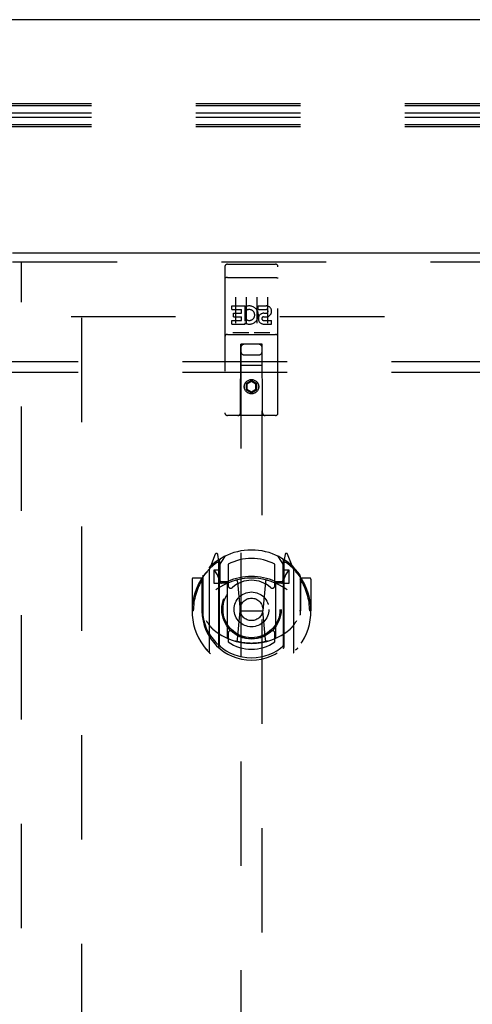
# Model space of a CAD drawing. Header units: inches. Extents: x 0 to 224, y 0 to 145.
# Tile 46 of 91: x 75 to 80, y 81 to 93. Entities that reach past the tile are written whole.
import ezdxf

# ---------------------------------------------------------------- set-up
doc = ezdxf.new("R2010")
doc.units = ezdxf.units.IN
doc.header["$LTSCALE"] = 12.302632
doc.header["$MEASUREMENT"] = 0
doc.linetypes.add('HIDDEN', pattern=[0.2, 0.1, -0.1])
doc.layers.get('0').update_dxf_attribs({"linetype": 'CONTINUOUS'})
for name, color, linetype in [('DEFAULT_2', 8, 'HIDDEN'), ('DOOR_2_ASSEMBLY', 7, 'CONTINUOUS'), ('SUBPANELS', 7, 'CONTINUOUS')]:
    doc.layers.add(name, color=color, linetype=linetype)

msp = doc.modelspace()

# ---------------------------------------------------------------- linework, layer by layer
at = {"color": 7, "linetype": 'Continuous'}
msp.add_line((153.081, 92.867), (35.706, 92.867), dxfattribs=at)
at = {"layer": 'DEFAULT_2', "color": 8, "linetype": 'HIDDEN'}
for p, q in [((115.127, 91.875), (72.127, 91.875)), ((115.127, 91.85), (72.127, 91.85)), ((115.127, 91.765), (72.127, 91.765)), ((115.127, 91.715), (72.127, 91.715)), ((115.127, 91.629), (72.127, 91.629)), ((115.127, 91.604), (72.127, 91.604)), ((75.519, 89.367), (110.519, 89.367)), ((75.644, 89.352), (75.644, 16.382))]:
    msp.add_line(p, q, dxfattribs=at)
at = {"layer": 'DOOR_2_ASSEMBLY', "color": 3, "linetype": 'Continuous'}
msp.add_line((74.831, 90.117), (111.769, 90.117), dxfattribs=at)
at = {"layer": 'DOOR_2_ASSEMBLY', "color": 8, "linetype": 'HIDDEN'}
for p, q in [((74.831, 90.013), (111.769, 90.013)), ((74.935, 15.721), (74.935, 90.013)), ((77.361, 89.985), (77.926, 89.985)), ((77.331, 89.955), (77.331, 88.23)), ((77.956, 88.23), (77.956, 89.955)), ((77.348, 89.826), (77.347, 89.826)), ((77.349, 89.826), (77.348, 89.826)), ((77.35, 89.826), (77.349, 89.826)), ((77.35, 89.826), (77.35, 89.826)), ((77.351, 89.826), (77.35, 89.826)), ((77.352, 89.826), (77.351, 89.826)), ((77.353, 89.827), (77.352, 89.826)), ((77.353, 89.827), (77.353, 89.827)), ((77.354, 89.827), (77.353, 89.827)), ((77.355, 89.827), (77.354, 89.827)), ((77.356, 89.827), (77.355, 89.827)), ((77.357, 89.827), (77.356, 89.827)), ((77.358, 89.827), (77.357, 89.827)), ((77.358, 89.827), (77.358, 89.827)), ((77.359, 89.827), (77.358, 89.827)), ((77.36, 89.827), (77.359, 89.827)), ((77.361, 89.827), (77.36, 89.827)), ((77.361, 89.827), (77.926, 89.827)), ((77.926, 89.827), (77.927, 89.827)), ((77.927, 89.827), (77.928, 89.827)), ((77.928, 89.827), (77.929, 89.827)), ((77.929, 89.827), (77.93, 89.827)), ((77.93, 89.827), (77.931, 89.827)), ((77.931, 89.827), (77.931, 89.827)), ((77.931, 89.827), (77.932, 89.827)), ((77.932, 89.827), (77.933, 89.827)), ((77.933, 89.827), (77.934, 89.827)), ((77.934, 89.827), (77.935, 89.827)), ((77.935, 89.827), (77.935, 89.827)), ((77.935, 89.827), (77.936, 89.826)), ((77.936, 89.826), (77.937, 89.826)), ((77.937, 89.826), (77.938, 89.826)), ((77.938, 89.826), (77.939, 89.826)), ((77.939, 89.826), (77.939, 89.826)), ((77.456, 89.594), (77.456, 89.288)), ((77.581, 89.594), (77.581, 89.288)), ((77.706, 89.594), (77.706, 89.288)), ((77.831, 89.594), (77.831, 89.288)), ((77.412, 89.45), (77.412, 89.492)), ((77.412, 89.492), (77.568, 89.492)), ((77.412, 89.45), (77.526, 89.45)), ((77.433, 89.365), (77.433, 89.407)), ((77.433, 89.407), (77.526, 89.407)), ((77.526, 89.407), (77.526, 89.45)), ((77.568, 89.314), (77.568, 89.492)), ((77.593, 89.444), (77.576, 89.483)), ((77.724, 89.45), (77.724, 89.492)), ((77.724, 89.492), (77.817, 89.492)), ((77.724, 89.45), (77.817, 89.45)), ((77.788, 89.406), (77.817, 89.406)), ((77.412, 89.279), (77.412, 89.321)), ((77.412, 89.321), (77.526, 89.321)), ((77.433, 89.365), (77.526, 89.365)), ((77.526, 89.321), (77.526, 89.365)), ((77.568, 89.314), (77.581, 89.333)), ((77.568, 89.279), (77.568, 89.291)), ((77.572, 89.289), (77.568, 89.291)), ((77.784, 89.365), (77.831, 89.365)), ((77.788, 89.321), (77.881, 89.321)), ((77.881, 89.279), (77.881, 89.321)), ((77.412, 89.279), (77.568, 89.279)), ((77.605, 89.173), (77.433, 89.173)), ((77.855, 89.173), (77.683, 89.173)), ((77.788, 89.279), (77.881, 89.279)), ((77.361, 89.157), (77.926, 89.157)), ((77.514, 88.23), (77.517, 89.04)), ((77.539, 89.04), (77.517, 89.04)), ((77.519, 89.04), (77.519, 55.038)), ((77.749, 89.04), (77.539, 89.04)), ((77.77, 89.04), (77.749, 89.04)), ((77.769, 55.038), (77.769, 89.04)), ((77.774, 88.23), (77.77, 89.04)), ((77.559, 88.915), (77.729, 88.915)), ((77.771, 88.79), (77.516, 88.79)), ((77.644, 88.612), (77.581, 88.576)), ((77.644, 88.6), (77.591, 88.57)), ((77.644, 88.612), (77.644, 88.6)), ((77.706, 88.576), (77.644, 88.612)), ((77.696, 88.57), (77.644, 88.6)), ((77.581, 88.576), (77.581, 88.503)), ((77.581, 88.576), (77.591, 88.57)), ((77.581, 88.503), (77.591, 88.509)), ((77.581, 88.503), (77.644, 88.467)), ((77.591, 88.57), (77.591, 88.509)), ((77.591, 88.509), (77.644, 88.479)), ((77.644, 88.479), (77.696, 88.509)), ((77.644, 88.467), (77.706, 88.503)), ((77.644, 88.467), (77.644, 88.479)), ((77.706, 88.576), (77.696, 88.57)), ((77.696, 88.509), (77.696, 88.57)), ((77.706, 88.503), (77.696, 88.509)), ((77.706, 88.503), (77.706, 88.576)), ((77.926, 88.2), (77.361, 88.2)), ((77.218, 86.566), (77.148, 86.39)), ((77.261, 86.482), (77.247, 86.563)), ((77.269, 86.435), (77.339, 86.544)), ((77.949, 86.544), (78.019, 86.435)), ((78.041, 86.563), (78.026, 86.482)), ((78.139, 86.39), (78.069, 86.566)), ((77.144, 86.38), (77.144, 85.412)), ((77.241, 86.486), (77.24, 86.486)), ((77.24, 86.486), (77.24, 86.485)), ((77.24, 86.486), (77.24, 86.485)), ((77.261, 85.466), (77.261, 86.482)), ((77.269, 85.491), (77.269, 86.494)), ((77.271, 86.469), (77.271, 86.262)), ((77.369, 86.447), (77.369, 86.194)), ((77.919, 86.194), (77.919, 86.447)), ((78.016, 86.262), (78.016, 86.469)), ((78.019, 85.491), (78.019, 86.494)), ((78.026, 86.482), (78.026, 85.466)), ((78.048, 86.485), (78.043, 86.489)), ((78.144, 85.412), (78.144, 86.38)), ((76.944, 86.269), (76.944, 85.896)), ((77.061, 86.284), (76.959, 86.284)), ((77.061, 86.284), (77.061, 85.896)), ((77.069, 86.269), (77.061, 86.284)), ((77.069, 86.307), (77.069, 85.849)), ((77.201, 86.375), (77.201, 86.225)), ((77.269, 86.375), (77.201, 86.375)), ((77.21, 86.367), (77.239, 86.321)), ((78.086, 86.375), (78.019, 86.375)), ((78.049, 86.321), (78.078, 86.367)), ((78.086, 86.225), (78.086, 86.375)), ((78.226, 86.284), (78.218, 86.269)), ((78.219, 86.307), (78.219, 85.849)), ((78.226, 85.896), (78.226, 86.284)), ((78.329, 86.284), (78.226, 86.284)), ((78.344, 86.269), (78.344, 85.896)), ((77.201, 86.225), (77.261, 86.225)), ((77.361, 86.224), (77.289, 86.224)), ((77.291, 86.242), (77.357, 86.242)), ((77.361, 85.583), (77.361, 86.214)), ((77.481, 86.24), (77.511, 85.896)), ((77.807, 86.24), (77.776, 85.896)), ((77.999, 86.224), (77.926, 86.224)), ((77.926, 86.214), (77.926, 85.583)), ((77.931, 86.242), (77.996, 86.242)), ((78.026, 86.225), (78.086, 86.225)), ((76.944, 85.896), (76.959, 85.896)), ((77.061, 85.896), (77.076, 85.896)), ((77.481, 85.557), (77.511, 85.896)), ((77.511, 85.896), (77.776, 85.896)), ((77.807, 85.557), (77.776, 85.896)), ((78.226, 85.896), (78.211, 85.896)), ((78.329, 85.896), (78.344, 85.896)), ((77.369, 85.633), (77.369, 85.53)), ((77.919, 85.53), (77.919, 85.633))]:
    msp.add_line(p, q, dxfattribs=at)
for points in [[(77.347, 89.826), (77.347, 89.826), (77.347, 89.826), (77.346, 89.826), (77.346, 89.826), (77.345, 89.826), (77.345, 89.826), (77.345, 89.826), (77.344, 89.826), (77.344, 89.825), (77.344, 89.825), (77.343, 89.825), (77.343, 89.825), (77.343, 89.825), (77.342, 89.825), (77.342, 89.825), (77.342, 89.825), (77.341, 89.825), (77.341, 89.825), (77.341, 89.825), (77.34, 89.825), (77.34, 89.825), (77.34, 89.825), (77.34, 89.825), (77.339, 89.824), (77.339, 89.824), (77.339, 89.824), (77.338, 89.824), (77.338, 89.824), (77.338, 89.824), (77.338, 89.824), (77.337, 89.824), (77.337, 89.824), (77.337, 89.824), (77.337, 89.824), (77.336, 89.824), (77.336, 89.823), (77.336, 89.823), (77.336, 89.823), (77.336, 89.823), (77.335, 89.823), (77.335, 89.823), (77.335, 89.823), (77.335, 89.823), (77.335, 89.823), (77.334, 89.823), (77.334, 89.823), (77.334, 89.822), (77.334, 89.822), (77.334, 89.822), (77.334, 89.822), (77.333, 89.822), (77.333, 89.822), (77.333, 89.822), (77.333, 89.822), (77.333, 89.822), (77.333, 89.822), (77.333, 89.821), (77.332, 89.821), (77.332, 89.821), (77.332, 89.821), (77.332, 89.821), (77.332, 89.821), (77.332, 89.821), (77.332, 89.821), (77.332, 89.821), (77.332, 89.821), (77.332, 89.82), (77.332, 89.82), (77.332, 89.82), (77.332, 89.82), (77.331, 89.82), (77.331, 89.82), (77.331, 89.82), (77.331, 89.82), (77.331, 89.82), (77.331, 89.82), (77.331, 89.819)], [(77.939, 89.826), (77.94, 89.826), (77.941, 89.826), (77.941, 89.826), (77.941, 89.826), (77.942, 89.826), (77.942, 89.826), (77.942, 89.826), (77.943, 89.826), (77.943, 89.826), (77.943, 89.826), (77.944, 89.825), (77.944, 89.825), (77.944, 89.825), (77.945, 89.825), (77.945, 89.825), (77.945, 89.825), (77.946, 89.825), (77.946, 89.825), (77.946, 89.825), (77.947, 89.825), (77.947, 89.825), (77.947, 89.825), (77.948, 89.825), (77.948, 89.825), (77.948, 89.825), (77.948, 89.824), (77.949, 89.824), (77.949, 89.824), (77.949, 89.824), (77.95, 89.824), (77.95, 89.824), (77.95, 89.824), (77.95, 89.824), (77.951, 89.824), (77.951, 89.824), (77.951, 89.824), (77.951, 89.824), (77.952, 89.823), (77.952, 89.823), (77.952, 89.823), (77.952, 89.823), (77.952, 89.823), (77.953, 89.823), (77.953, 89.823), (77.953, 89.823), (77.953, 89.823), (77.953, 89.823), (77.954, 89.823), (77.954, 89.822), (77.954, 89.822), (77.954, 89.822), (77.954, 89.822), (77.954, 89.822), (77.955, 89.822), (77.955, 89.822), (77.955, 89.822), (77.955, 89.822), (77.955, 89.822), (77.955, 89.821), (77.955, 89.821), (77.955, 89.821), (77.956, 89.821), (77.956, 89.821), (77.956, 89.821), (77.956, 89.821), (77.956, 89.821), (77.956, 89.821), (77.956, 89.821), (77.956, 89.82), (77.956, 89.82), (77.956, 89.82), (77.956, 89.82), (77.956, 89.82), (77.956, 89.82), (77.956, 89.82), (77.956, 89.82), (77.956, 89.82), (77.956, 89.82), (77.956, 89.819)], [(77.433, 89.173), (77.433, 89.173), (77.433, 89.173), (77.432, 89.173), (77.432, 89.173), (77.432, 89.173), (77.432, 89.173), (77.432, 89.173), (77.431, 89.173), (77.431, 89.173), (77.431, 89.173), (77.431, 89.173), (77.431, 89.173), (77.43, 89.173), (77.43, 89.173), (77.43, 89.173), (77.43, 89.173), (77.43, 89.173), (77.43, 89.173), (77.429, 89.173), (77.429, 89.173), (77.429, 89.173), (77.429, 89.173), (77.429, 89.173), (77.429, 89.173), (77.429, 89.173), (77.429, 89.173), (77.428, 89.173), (77.428, 89.173), (77.428, 89.173), (77.428, 89.173), (77.428, 89.173), (77.428, 89.174), (77.428, 89.174), (77.428, 89.174), (77.427, 89.174), (77.427, 89.174), (77.427, 89.174), (77.427, 89.174), (77.427, 89.174), (77.427, 89.174), (77.427, 89.174), (77.427, 89.174), (77.427, 89.174), (77.427, 89.174), (77.426, 89.174), (77.426, 89.174)], [(77.611, 89.174), (77.611, 89.174), (77.611, 89.174), (77.611, 89.174), (77.611, 89.174), (77.611, 89.174), (77.611, 89.174), (77.611, 89.174), (77.611, 89.174), (77.611, 89.174), (77.61, 89.174), (77.61, 89.174), (77.61, 89.174), (77.61, 89.174), (77.61, 89.174), (77.61, 89.173), (77.61, 89.173), (77.61, 89.173), (77.609, 89.173), (77.609, 89.173), (77.609, 89.173), (77.609, 89.173), (77.609, 89.173), (77.609, 89.173), (77.609, 89.173), (77.609, 89.173), (77.608, 89.173), (77.608, 89.173), (77.608, 89.173), (77.608, 89.173), (77.608, 89.173), (77.608, 89.173), (77.607, 89.173), (77.607, 89.173), (77.607, 89.173), (77.607, 89.173), (77.607, 89.173), (77.607, 89.173), (77.606, 89.173), (77.606, 89.173), (77.606, 89.173), (77.606, 89.173), (77.606, 89.173), (77.605, 89.173), (77.605, 89.173), (77.605, 89.173)], [(77.683, 89.173), (77.683, 89.173), (77.683, 89.173), (77.682, 89.173), (77.682, 89.173), (77.682, 89.173), (77.682, 89.173), (77.682, 89.173), (77.681, 89.173), (77.681, 89.173), (77.681, 89.173), (77.681, 89.173), (77.681, 89.173), (77.68, 89.173), (77.68, 89.173), (77.68, 89.173), (77.68, 89.173), (77.68, 89.173), (77.68, 89.173), (77.68, 89.173), (77.679, 89.173), (77.679, 89.173), (77.679, 89.173), (77.679, 89.173), (77.679, 89.173), (77.679, 89.173), (77.679, 89.173), (77.678, 89.173), (77.678, 89.173), (77.678, 89.173), (77.678, 89.173), (77.678, 89.173), (77.678, 89.174), (77.678, 89.174), (77.678, 89.174), (77.677, 89.174), (77.677, 89.174), (77.677, 89.174), (77.677, 89.174), (77.677, 89.174), (77.677, 89.174), (77.677, 89.174), (77.677, 89.174), (77.677, 89.174), (77.677, 89.174), (77.676, 89.174), (77.676, 89.174)], [(77.861, 89.174), (77.861, 89.174), (77.861, 89.174), (77.861, 89.174), (77.861, 89.174), (77.861, 89.174), (77.861, 89.174), (77.861, 89.174), (77.861, 89.174), (77.861, 89.174), (77.86, 89.174), (77.86, 89.174), (77.86, 89.174), (77.86, 89.174), (77.86, 89.174), (77.86, 89.173), (77.86, 89.173), (77.86, 89.173), (77.86, 89.173), (77.859, 89.173), (77.859, 89.173), (77.859, 89.173), (77.859, 89.173), (77.859, 89.173), (77.859, 89.173), (77.859, 89.173), (77.858, 89.173), (77.858, 89.173), (77.858, 89.173), (77.858, 89.173), (77.858, 89.173), (77.858, 89.173), (77.857, 89.173), (77.857, 89.173), (77.857, 89.173), (77.857, 89.173), (77.857, 89.173), (77.857, 89.173), (77.856, 89.173), (77.856, 89.173), (77.856, 89.173), (77.856, 89.173), (77.856, 89.173), (77.855, 89.173), (77.855, 89.173), (77.855, 89.173)], [(77.098, 86.335), (77.099, 86.336), (77.1, 86.336), (77.101, 86.337), (77.101, 86.338), (77.102, 86.339), (77.103, 86.34), (77.103, 86.34), (77.104, 86.341), (77.105, 86.342), (77.106, 86.343), (77.107, 86.343), (77.107, 86.344), (77.108, 86.345), (77.109, 86.345), (77.11, 86.346), (77.11, 86.347), (77.111, 86.347), (77.112, 86.348), (77.113, 86.349), (77.114, 86.349), (77.115, 86.35), (77.116, 86.351), (77.116, 86.351), (77.117, 86.352), (77.118, 86.352), (77.119, 86.353), (77.12, 86.353), (77.121, 86.354), (77.122, 86.354), (77.123, 86.355), (77.124, 86.355), (77.124, 86.356), (77.125, 86.356), (77.126, 86.357)], [(78.161, 86.357), (78.162, 86.356), (78.163, 86.356), (78.164, 86.355), (78.165, 86.355), (78.166, 86.354), (78.167, 86.354), (78.168, 86.353), (78.169, 86.353), (78.17, 86.352), (78.171, 86.352), (78.171, 86.351), (78.172, 86.351), (78.173, 86.35), (78.174, 86.349), (78.175, 86.349), (78.176, 86.348), (78.176, 86.347), (78.177, 86.347), (78.178, 86.346), (78.179, 86.345), (78.18, 86.345), (78.18, 86.344), (78.181, 86.343), (78.182, 86.343), (78.183, 86.342), (78.184, 86.341), (78.184, 86.34), (78.185, 86.34), (78.186, 86.339), (78.186, 86.338), (78.187, 86.337), (78.188, 86.336), (78.189, 86.336), (78.189, 86.335)], [(77.111, 85.782), (77.114, 85.777), (77.118, 85.772), (77.12, 85.767), (77.123, 85.763), (77.126, 85.758), (77.129, 85.754), (77.132, 85.75), (77.134, 85.746), (77.137, 85.742), (77.139, 85.739), (77.142, 85.735), (77.144, 85.732), (77.146, 85.729), (77.149, 85.726), (77.151, 85.723), (77.153, 85.72), (77.155, 85.717), (77.157, 85.714), (77.16, 85.712), (77.162, 85.709), (77.164, 85.707), (77.166, 85.705), (77.168, 85.703), (77.169, 85.701), (77.171, 85.698), (77.173, 85.697), (77.175, 85.695), (77.177, 85.693), (77.178, 85.691), (77.18, 85.689), (77.182, 85.688), (77.183, 85.686), (77.185, 85.685), (77.187, 85.684), (77.188, 85.682), (77.19, 85.681)], [(78.098, 85.681), (78.1, 85.682), (78.101, 85.683), (78.103, 85.685), (78.104, 85.686), (78.106, 85.688), (78.108, 85.689), (78.109, 85.691), (78.111, 85.693), (78.113, 85.695), (78.115, 85.697), (78.116, 85.698), (78.118, 85.701), (78.12, 85.703), (78.122, 85.705), (78.124, 85.707), (78.126, 85.709), (78.128, 85.712), (78.13, 85.714), (78.132, 85.717), (78.135, 85.72), (78.137, 85.723), (78.139, 85.726), (78.141, 85.729), (78.144, 85.732), (78.146, 85.735), (78.149, 85.739), (78.151, 85.742), (78.154, 85.746), (78.156, 85.75), (78.159, 85.754), (78.162, 85.758), (78.164, 85.763), (78.167, 85.767), (78.17, 85.772), (78.173, 85.777), (78.176, 85.782)], [(77.126, 85.435), (77.125, 85.436), (77.124, 85.436), (77.124, 85.437), (77.123, 85.437), (77.122, 85.437), (77.121, 85.438), (77.12, 85.438), (77.119, 85.439), (77.118, 85.44), (77.117, 85.44), (77.116, 85.441), (77.116, 85.441), (77.115, 85.442), (77.114, 85.442), (77.113, 85.443), (77.112, 85.444), (77.111, 85.444), (77.11, 85.445), (77.11, 85.446), (77.109, 85.446), (77.108, 85.447), (77.107, 85.448), (77.107, 85.448), (77.106, 85.449), (77.105, 85.45), (77.104, 85.451), (77.103, 85.451), (77.103, 85.452), (77.102, 85.453), (77.101, 85.454), (77.101, 85.455), (77.1, 85.455), (77.099, 85.456), (77.098, 85.457)], [(77.832, 85.539), (77.826, 85.538), (77.821, 85.536), (77.816, 85.535), (77.81, 85.533), (77.805, 85.532), (77.799, 85.531), (77.794, 85.53), (77.788, 85.528), (77.783, 85.527), (77.777, 85.526), (77.772, 85.525), (77.766, 85.524), (77.761, 85.523), (77.755, 85.522), (77.75, 85.521), (77.744, 85.521), (77.739, 85.52), (77.733, 85.519), (77.728, 85.518), (77.722, 85.518), (77.717, 85.517), (77.711, 85.517), (77.705, 85.516), (77.7, 85.516), (77.694, 85.515), (77.689, 85.515), (77.683, 85.514), (77.677, 85.514), (77.672, 85.514), (77.666, 85.514), (77.661, 85.514), (77.655, 85.513), (77.649, 85.513), (77.644, 85.513), (77.638, 85.513), (77.633, 85.513), (77.627, 85.514), (77.621, 85.514), (77.616, 85.514), (77.61, 85.514), (77.605, 85.514), (77.599, 85.515), (77.594, 85.515), (77.588, 85.516), (77.582, 85.516), (77.577, 85.517), (77.571, 85.517), (77.566, 85.518), (77.56, 85.518), (77.555, 85.519), (77.549, 85.52), (77.543, 85.521), (77.538, 85.521), (77.532, 85.522), (77.527, 85.523), (77.521, 85.524), (77.516, 85.525), (77.51, 85.526), (77.505, 85.527), (77.499, 85.528), (77.494, 85.53), (77.488, 85.531), (77.483, 85.532), (77.478, 85.533), (77.472, 85.535), (77.467, 85.536), (77.461, 85.538), (77.456, 85.539)], [(78.189, 85.457), (78.189, 85.456), (78.188, 85.455), (78.187, 85.455), (78.186, 85.454), (78.186, 85.453), (78.185, 85.452), (78.184, 85.451), (78.184, 85.451), (78.183, 85.45), (78.182, 85.449), (78.181, 85.448), (78.18, 85.448), (78.18, 85.447), (78.179, 85.446), (78.178, 85.446), (78.177, 85.445), (78.176, 85.444), (78.176, 85.444), (78.175, 85.443), (78.174, 85.442), (78.173, 85.442), (78.172, 85.441), (78.171, 85.441), (78.171, 85.44), (78.17, 85.44), (78.169, 85.439), (78.168, 85.438), (78.167, 85.438), (78.166, 85.437), (78.165, 85.437), (78.164, 85.437), (78.163, 85.436), (78.162, 85.436), (78.161, 85.435)]]:
    msp.add_lwpolyline(points, dxfattribs=at)
for centre, radius in [((77.644, 88.54), 0.085), ((77.644, 88.54), 0.0845), ((77.644, 85.914), 0.35), ((77.644, 85.914), 0.335), ((77.644, 85.914), 0.205), ((77.644, 85.914), 0.133)]:
    msp.add_circle(centre, radius, dxfattribs=at)
for centre, radius, start, end in [((77.361, 89.955), 0.03, 90, 180), ((77.926, 89.955), 0.03, 0, 90), ((77.618, 89.385), 0.107, 244.2636, 113.4027), ((77.618, 89.385), 0.0639, 234.8895, 113.4026), ((77.788, 89.342), 0.0635, 90, 270), ((77.817, 89.428), 0.0644, 282.2995, 90.0775), ((77.817, 89.428), 0.0219, 269.9011, 90), ((77.788, 89.343), 0.0219, 100.307, 270), ((77.361, 89.127), 0.03, 90, 180), ((77.926, 89.127), 0.03, 0, 90), ((77.559, 89), 0.04, 90, 180), ((77.559, 88.955), 0.04, 180, 270), ((77.729, 89), 0.04, 0, 90), ((77.729, 88.955), 0.04, 270, 360), ((77.361, 88.23), 0.03, 180, 270), ((77.484, 88.23), 0.03, 270, 360), ((77.804, 88.23), 0.03, 180, 270), ((77.926, 88.23), 0.03, 270, 360), ((77.644, 85.914), 0.7, 35.2961, 144.7039), ((77.232, 86.56), 0.015, 10, 158.1959), ((77.289, 86.494), 0.02, 121.4688, 179.9992), ((77.644, 85.914), 0.6, 62.7204, 117.2796), ((77.999, 86.494), 0.02, 0, 58.5295), ((78.055, 86.56), 0.015, 21.8041, 170), ((77.644, 85.896), 0.7, 125.5126, 54.4874), ((77.159, 86.38), 0.015, 135.0748, 180), ((77.249, 86.449), 0.02, 0, 125.5126), ((77.251, 86.469), 0.02, 0, 125.2543), ((78.036, 86.469), 0.02, 54.7457, 180), ((78.039, 86.449), 0.02, 54.4874, 180), ((78.129, 86.38), 0.015, 0, 44.9252), ((76.959, 86.269), 0.015, 90, 180), ((77.644, 85.896), 0.685, 146.9885, 180), ((77.089, 86.307), 0.02, 144.7039, 180), ((77.214, 86.37), 0.005, 90, 212.6792), ((77.644, 85.583), 0.7, 53.2319, 126.7681), ((77.081, 86.22), 0.188, 0, 32.6792), ((77.644, 85.601), 0.7, 66.536, 113.464), ((78.207, 86.22), 0.188, 147.3208, 180), ((78.074, 86.37), 0.005, 327.3208, 90), ((78.199, 86.307), 0.02, 0, 35.2961), ((77.644, 85.896), 0.685, 0, 33.0115), ((78.329, 86.269), 0.015, 0, 90), ((77.289, 86.244), 0.02, 180, 270), ((77.291, 86.262), 0.02, 180, 270), ((77.357, 86.262), 0.02, 270, 293.464), ((77.376, 86.214), 0.015, 112.9863, 180), ((77.399, 86.194), 0.03, 180, 311.1261), ((77.644, 85.914), 0.343, 48.8739, 131.1261), ((77.461, 86.238), 0.02, 5.0796, 105.6131), ((77.827, 86.238), 0.02, 74.3869, 174.9204), ((77.889, 86.194), 0.03, 228.8739, 360), ((77.911, 86.214), 0.015, 0, 67.0137), ((77.931, 86.262), 0.02, 246.536, 270), ((77.996, 86.262), 0.02, 270, 360), ((77.999, 86.244), 0.02, 270, 360), ((77.644, 85.898), 0.583, 180.2464, 359.7536), ((77.089, 85.849), 0.02, 180, 187.6622), ((77.644, 85.924), 0.58, 187.6622, 352.3378), ((78.199, 85.849), 0.02, 352.3378, 360), ((77.644, 86.213), 0.7, 229.529, 310.471), ((77.376, 85.583), 0.015, 180, 247.0137), ((77.399, 85.633), 0.03, 48.8739, 180), ((77.644, 85.914), 0.343, 228.8739, 311.1261), ((77.889, 85.633), 0.03, 0, 131.1261), ((77.911, 85.583), 0.015, 292.9863, 360), ((77.276, 85.466), 0.015, 180, 229.6413), ((77.289, 85.491), 0.02, 180, 230.6594), ((77.644, 85.924), 0.48, 235.0461, 304.9539), ((77.461, 85.558), 0.02, 254.4248, 354.9204), ((77.826, 85.558), 0.02, 185.0796, 285.5752), ((77.999, 85.491), 0.02, 309.3378, 359.9984), ((78.011, 85.466), 0.015, 310.3587, 360), ((77.159, 85.412), 0.015, 180, 224.9252), ((78.129, 85.412), 0.015, 315.0748, 360)]:
    msp.add_arc(centre, radius, start, end, dxfattribs=at)
at = {"layer": 'SUBPANELS', "color": 8, "linetype": 'HIDDEN'}
for p, q in [((39.925, 88.836), (107.863, 88.836)), ((39.925, 88.711), (107.863, 88.711))]:
    msp.add_line(p, q, dxfattribs=at)

doc.saveas('drawing.dxf')
